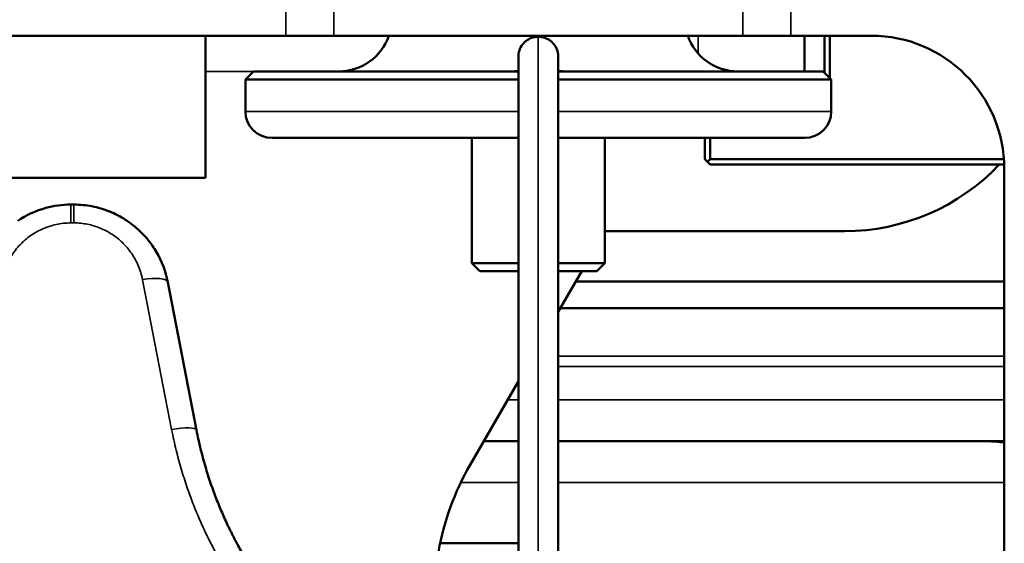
# Model space of a CAD drawing. Header units: millimetres. Extents: x 75 to 4764, y 75 to 3163.
# Tile 165 of 198: x 3184 to 3221, y 1861 to 1881. Entities that reach past the tile are written whole.
import ezdxf

# ---------------------------------------------------------------- set-up
doc = ezdxf.new("R2010")
doc.units = ezdxf.units.MM
doc.header["$LTSCALE"] = 15
doc.layers.add('Visible (ISO)', color=7, linetype='Continuous', lineweight=50)
doc.layers.add('Visible Narrow (ISO)', color=7, linetype='Continuous', lineweight=35)

msp = doc.modelspace()

# ---------------------------------------------------------------- linework, layer by layer
at = {"layer": 'Visible (ISO)'}
for p, q in [((3194.31, 1880.338), (3178.284, 1880.338)), ((3191.297, 1874.995), (3191.297, 1880.338)), ((3196.117, 1880.338), (3194.31, 1880.338)), ((3196.117, 1880.338), (3211.477, 1880.338)), ((3213.284, 1880.338), (3211.477, 1880.338)), ((3216.297, 1880.338), (3213.284, 1880.338)), ((3213.797, 1878.995), (3213.797, 1880.338)), ((3214.547, 1880.338), (3214.547, 1878.945)), ((3214.747, 1880.338), (3214.747, 1878.745)), ((3193.097, 1878.995), (3192.797, 1878.695)), ((3203.047, 1878.995), (3193.097, 1878.995)), ((3214.497, 1878.995), (3204.547, 1878.995)), ((3214.497, 1878.995), (3214.797, 1878.695)), ((3192.797, 1878.695), (3203.047, 1878.695)), ((3192.797, 1878.695), (3192.797, 1877.495)), ((3204.547, 1878.695), (3214.797, 1878.695)), ((3214.797, 1878.695), (3214.797, 1877.495)), ((3193.797, 1876.495), (3203.047, 1876.495)), ((3201.297, 1871.795), (3201.297, 1876.495)), ((3204.547, 1876.495), (3213.797, 1876.495)), ((3206.297, 1871.795), (3206.297, 1876.495)), ((3210.047, 1876.495), (3210.047, 1875.695)), ((3210.247, 1876.495), (3210.247, 1875.695)), ((3210.047, 1875.695), (3210.147, 1875.595)), ((3210.147, 1875.595), (3210.247, 1875.695)), ((3210.247, 1875.495), (3210.147, 1875.595)), ((3221.284, 1875.695), (3210.247, 1875.695)), ((3221.294, 1875.495), (3210.247, 1875.495)), ((3221.297, 1802.585), (3221.297, 1875.338)), ((3181.297, 1874.995), (3191.297, 1874.995)), ((3215.297, 1872.995), (3206.297, 1872.995)), ((3201.297, 1871.795), (3203.047, 1871.795)), ((3201.597, 1871.495), (3201.297, 1871.795)), ((3204.547, 1871.795), (3206.297, 1871.795)), ((3205.997, 1871.495), (3206.297, 1871.795)), ((3201.597, 1871.495), (3203.047, 1871.495)), ((3205.431, 1871.495), (3204.547, 1869.961)), ((3204.547, 1871.495), (3205.997, 1871.495)), ((3190.96, 1865.525), (3189.882, 1871.08)), ((3221.297, 1871.106), (3205.207, 1871.106)), ((3204.63, 1870.106), (3221.297, 1870.106)), ((3203.047, 1867.361), (3201.234, 1864.219)), ((3201.746, 1865.106), (3203.047, 1865.106)), ((3204.547, 1865.106), (3221.297, 1865.106)), ((3200.11, 1861.281), (3203.047, 1861.274))]:
    msp.add_line(p, q, dxfattribs=at)
for centre, radius, start, end in [((3196.297, 1880.995), 2, 270, 340.8481), ((3211.297, 1880.995), 2, 199.1519, 270), ((3216.297, 1875.338), 5, 0, 90), ((3193.797, 1877.495), 1, 180, 270), ((3213.797, 1877.495), 1, 270, 0), ((3215.297, 1880.995), 8, 270, 316.5675), ((3186.297, 1848.995), 25, 89.8636, 90.1364), ((3209.896, 1859.221), 10, 150.0184, 170)]:
    msp.add_arc(centre, radius, start, end, dxfattribs=at)
msp.add_ellipse((3188.9, 1870.89), major_axis=(0.982, 0.19), ratio=0.273935, start_param=0.000034, end_param=0.000044, dxfattribs=at)
for points, knots in [([(3203.047, 1878.995), (3203.047, 1879.024), (3203.047, 1879.053), (3203.047, 1879.151), (3203.047, 1879.212), (3203.047, 1879.299), (3203.047, 1879.328), (3203.047, 1879.379), (3203.047, 1879.399), (3203.047, 1879.452), (3203.047, 1879.489), (3203.047, 1879.526), (3203.047, 1879.535), (3203.047, 1879.545), (3203.047, 1879.54), (3203.047, 1879.55), (3203.047, 1879.551), (3203.047, 1879.552), (3203.047, 1879.552), (3203.047, 1879.553), (3203.047, 1879.554), (3203.047, 1879.555), (3203.047, 1879.556), (3203.047, 1879.561), (3203.047, 1879.565), (3203.047, 1879.573), (3203.047, 1879.577), (3203.048, 1879.593), (3203.049, 1879.605), (3203.053, 1879.653), (3203.059, 1879.688), (3203.087, 1879.803), (3203.12, 1879.881), (3203.208, 1880.019), (3203.264, 1880.081), (3203.391, 1880.183), (3203.463, 1880.224), (3203.621, 1880.282), (3203.71, 1880.297), (3203.797, 1880.297)], [4.4376373, 4.4376373, 4.4376373, 4.4376373, 4.4481179, 4.4481179, 4.475645, 4.475645, 4.500066, 4.500066, 4.5321473, 4.5321473, 4.5802003, 4.5802003, 4.59823, 4.59823, 4.6117476, 4.6117476, 4.6120925, 4.6120925, 4.6123933, 4.6123933, 4.612696, 4.612696, 4.6129983, 4.6129983, 4.6142229, 4.6142229, 4.6154206, 4.6154206, 4.6190135, 4.6190135, 4.6298146, 4.6298146, 4.6544808, 4.6544808, 4.6788634, 4.6788634, 4.7032487, 4.7032487, 4.7293721, 4.7293721, 4.7293721, 4.7293721]), ([(3203.797, 1880.297), (3203.878, 1880.297), (3203.959, 1880.284), (3204.113, 1880.232), (3204.187, 1880.193), (3204.316, 1880.095), (3204.373, 1880.034), (3204.464, 1879.899), (3204.499, 1879.823), (3204.531, 1879.706), (3204.538, 1879.666), (3204.545, 1879.606), (3204.546, 1879.586), (3204.547, 1879.564), (3204.547, 1879.562), (3204.547, 1879.559), (3204.547, 1879.558), (3204.547, 1879.556), (3204.547, 1879.555), (3204.547, 1879.553), (3204.547, 1879.553), (3204.547, 1879.551), (3204.547, 1879.551), (3204.547, 1879.549), (3204.547, 1879.549), (3204.547, 1879.548), (3204.547, 1879.547), (3204.547, 1879.545), (3204.547, 1879.544), (3204.547, 1879.533), (3204.547, 1879.52), (3204.547, 1879.456), (3204.547, 1879.415), (3204.547, 1879.318), (3204.547, 1879.293), (3204.547, 1879.237), (3204.547, 1879.207), (3204.547, 1879.123), (3204.547, 1879.061), (3204.547, 1878.995)], [0, 0, 0, 0, 0.02424, 0.02424, 0.0486155, 0.0486155, 0.0729913, 0.0729913, 0.0973758, 0.0973758, 0.1094537, 0.1094537, 0.1155514, 0.1155514, 0.1160923, 0.1160923, 0.1164409, 0.1164409, 0.1167426, 0.1167426, 0.1170455, 0.1170455, 0.1176545, 0.1176545, 0.1188557, 0.1188557, 0.1217245, 0.1217245, 0.1303301, 0.1303301, 0.1561786, 0.1561786, 0.2336522, 0.2336522, 0.2530115, 0.2530115, 0.2682763, 0.2682763, 0.2918151, 0.2918151, 0.2918151, 0.2918151]), ([(3203.047, 1878.714), (3203.047, 1878.862), (3203.047, 1879.007), (3203.047, 1879.233), (3203.047, 1879.321), (3203.047, 1879.424), (3203.047, 1879.454), (3203.047, 1879.515), (3203.047, 1879.536), (3203.047, 1879.545), (3203.047, 1879.546), (3203.047, 1879.546)], [0, 0, 0, 0, 0.0494896, 0.0494896, 0.0865066, 0.0865066, 0.1055015, 0.1055015, 0.1359716, 0.1359716, 0.1415942, 0.1415942, 0.1415942, 0.1415942]), ([(3204.547, 1879.546), (3204.547, 1879.546), (3204.547, 1879.546), (3204.547, 1879.545), (3204.547, 1879.543), (3204.547, 1879.533), (3204.547, 1879.517), (3204.547, 1879.456), (3204.547, 1879.4), (3204.547, 1879.267), (3204.547, 1879.191), (3204.547, 1879), (3204.547, 1878.88), (3204.547, 1878.742), (3204.547, 1878.728), (3204.547, 1878.714)], [0.1201974, 0.1201974, 0.1201974, 0.1201974, 0.1214675, 0.1214675, 0.1291556, 0.1291556, 0.1523456, 0.1523456, 0.1850067, 0.1850067, 0.2156328, 0.2156328, 0.2571458, 0.2571458, 0.2618637, 0.2618637, 0.2618637, 0.2618637]), ([(3203.047, 1879.011), (3202.966, 1879.004), (3202.889, 1878.998), (3202.794, 1878.995), (3202.771, 1878.995), (3202.749, 1878.995)], [-1.52774296, -1.52774296, -1.52774296, -1.52774296, -1.49862365, -1.49862365, -1.48895064, -1.48895064, -1.48895064, -1.48895064]), ([(3204.844, 1878.995), (3204.835, 1878.995), (3204.825, 1878.995), (3204.733, 1878.996), (3204.643, 1879.003), (3204.547, 1879.011)], [-1.72010091, -1.72010091, -1.72010091, -1.72010091, -1.71623607, -1.71623607, -1.68414071, -1.68414071, -1.68414071, -1.68414071]), ([(3203.047, 1873.872), (3203.047, 1874.034), (3203.047, 1874.201), (3203.047, 1874.485), (3203.047, 1874.604), (3203.047, 1874.773), (3203.047, 1874.829), (3203.047, 1874.957), (3203.047, 1875.026), (3203.047, 1875.141), (3203.047, 1875.189), (3203.047, 1875.284), (3203.047, 1875.326), (3203.047, 1875.431), (3203.047, 1875.48), (3203.047, 1875.607), (3203.047, 1875.688), (3203.047, 1875.914), (3203.047, 1875.999), (3203.047, 1876.183), (3203.047, 1876.283), (3203.047, 1876.519), (3203.047, 1876.659), (3203.047, 1877.005), (3203.047, 1877.214), (3203.047, 1877.74), (3203.047, 1878.057), (3203.047, 1878.466), (3203.047, 1878.571), (3203.047, 1878.673)], [0, 0, 0, 0, 0.0503658, 0.0503658, 0.085221, 0.085221, 0.1031118, 0.1031118, 0.1292101, 0.1292101, 0.1545737, 0.1545737, 0.189135, 0.189135, 0.2542486, 0.2542486, 0.3324568, 0.3324568, 0.3661724, 0.3661724, 0.3987353, 0.3987353, 0.4410442, 0.4410442, 0.5031699, 0.5031699, 0.5994816, 0.5994816, 0.6333571, 0.6333571, 0.6333571, 0.6333571]), ([(3204.547, 1878.673), (3204.547, 1878.359), (3204.547, 1878.022), (3204.547, 1877.473), (3204.547, 1877.262), (3204.547, 1876.864), (3204.547, 1876.675), (3204.547, 1876.375), (3204.547, 1876.259), (3204.547, 1876.086), (3204.547, 1876.022), (3204.547, 1875.878), (3204.547, 1875.806), (3204.547, 1875.693), (3204.547, 1875.65), (3204.547, 1875.543), (3204.547, 1875.494), (3204.547, 1875.368), (3204.547, 1875.288), (3204.547, 1875.09), (3204.547, 1875.053), (3204.547, 1874.941), (3204.547, 1874.857), (3204.547, 1874.69), (3204.547, 1874.608), (3204.547, 1874.424), (3204.547, 1874.321), (3204.546, 1874.102), (3204.546, 1873.986), (3204.547, 1873.872)], [0, 0, 0, 0, 0.1038484, 0.1038484, 0.1669059, 0.1669059, 0.2232321, 0.2232321, 0.2599766, 0.2599766, 0.2831842, 0.2831842, 0.3186447, 0.3186447, 0.3532446, 0.3532446, 0.4182915, 0.4182915, 0.498023, 0.498023, 0.5141638, 0.5141638, 0.5424096, 0.5424096, 0.5671691, 0.5671691, 0.5977776, 0.5977776, 0.6332755, 0.6332755, 0.6332755, 0.6332755]), ([(3203.047, 1840.36), (3203.047, 1840.36), (3203.047, 1840.36), (3203.047, 1840.36), (3203.047, 1840.361), (3203.047, 1840.364), (3203.047, 1840.37), (3203.047, 1840.401), (3203.047, 1840.448), (3203.047, 1840.687), (3203.047, 1840.995), (3203.047, 1841.798), (3203.047, 1842.281), (3203.047, 1843.45), (3203.047, 1844.165), (3203.047, 1845.979), (3203.047, 1847.126), (3203.047, 1850.192), (3203.047, 1852.166), (3203.047, 1857.692), (3203.047, 1861.303), (3203.047, 1867.185), (3203.047, 1869.498), (3203.047, 1872.965), (3203.047, 1874.104), (3203.047, 1875.648), (3203.047, 1876.071), (3203.047, 1876.495)], [0.121703, 0.121703, 0.121703, 0.121703, 0.123693, 0.123693, 0.135132, 0.135132, 0.169457, 0.169457, 0.272661, 0.272661, 0.506112, 0.506112, 0.721256, 0.721256, 0.976316, 0.976316, 1.342315, 1.342315, 1.93971, 1.93971, 3.011944, 3.011944, 3.710467, 3.710467, 4.052096, 4.052096, 4.182423, 4.182423, 4.182423, 4.182423]), ([(3204.547, 1876.495), (3204.547, 1875.771), (3204.547, 1875.048), (3204.547, 1874.243), (3204.547, 1874.171), (3204.547, 1874.063), (3204.547, 1874.027), (3204.547, 1873.973), (3204.547, 1873.955), (3204.547, 1873.928), (3204.547, 1873.919), (3204.547, 1873.882), (3204.547, 1873.855), (3204.547, 1873.746), (3204.547, 1873.664), (3204.547, 1873.336), (3204.547, 1873.089), (3204.547, 1872.101), (3204.547, 1871.355), (3204.547, 1868.489), (3204.547, 1866.387), (3204.547, 1861.253), (3204.547, 1858.209), (3204.547, 1852.738), (3204.547, 1850.269), (3204.547, 1846.64), (3204.547, 1845.38), (3204.547, 1843.628), (3204.547, 1843.046), (3204.547, 1842.268), (3204.547, 1842.021), (3204.547, 1841.255), (3204.547, 1840.837), (3204.547, 1840.53), (3204.547, 1840.473), (3204.547, 1840.407), (3204.547, 1840.388), (3204.547, 1840.367), (3204.547, 1840.361), (3204.547, 1840.36), (3204.547, 1840.36), (3204.547, 1840.36)], [0.546995, 0.546995, 0.546995, 0.546995, 0.769404, 0.769404, 0.791163, 0.791163, 0.802083, 0.802083, 0.807563, 0.807563, 0.810314, 0.810314, 0.818564, 0.818564, 0.843316, 0.843316, 0.917583, 0.917583, 1.140713, 1.140713, 1.77785, 1.77785, 2.68483, 2.68483, 3.426669, 3.426669, 3.831348, 3.831348, 4.047722, 4.047722, 4.157806, 4.157806, 4.422461, 4.422461, 4.507058, 4.507058, 4.562602, 4.562602, 4.604245, 4.604245, 4.608288, 4.608288, 4.608288, 4.608288]), ([(3184.245, 1873.387), (3184.565, 1873.601), (3184.925, 1873.766), (3185.602, 1873.951), (3185.921, 1873.994), (3186.237, 1873.994)], [0, 0, 0, 0, 0.1161502, 0.1161502, 0.2109657, 0.2109657, 0.2109657, 0.2109657]), ([(3187.696, 1873.732), (3187.698, 1873.731), (3187.701, 1873.731), (3187.703, 1873.73), (3187.9, 1873.65), (3188.092, 1873.551), (3188.274, 1873.436)], [0.2842529, 0.2842529, 0.2842529, 0.2842529, 0.2857143, 0.2857143, 0.2857143, 0.4194152, 0.4194152, 0.4194152, 0.4194152]), ([(3188.844, 1872.989), (3188.845, 1872.987), (3188.847, 1872.986), (3188.848, 1872.984), (3189.015, 1872.823), (3189.17, 1872.643), (3189.307, 1872.444), (3189.359, 1872.37), (3189.408, 1872.292), (3189.455, 1872.212)], [0.5700243, 0.5700243, 0.5700243, 0.5700243, 0.5714286, 0.5714286, 0.5714286, 0.7142857, 0.7142857, 0.7142857, 0.7682579, 0.7682579, 0.7682579, 0.7682579]), ([(3190.96, 1865.525), (3191.008, 1865.278), (3191.061, 1865.04), (3191.116, 1864.812), (3191.172, 1864.585), (3191.231, 1864.368), (3191.293, 1864.155), (3191.356, 1863.942), (3191.422, 1863.734), (3191.491, 1863.533), (3191.56, 1863.332), (3191.631, 1863.138), (3191.702, 1862.953), (3191.774, 1862.769), (3191.846, 1862.593), (3191.919, 1862.424), (3191.992, 1862.256), (3192.066, 1862.094), (3192.142, 1861.935), (3192.217, 1861.776), (3192.295, 1861.621), (3192.375, 1861.466), (3192.455, 1861.311), (3192.539, 1861.158), (3192.625, 1861.006), (3192.711, 1860.853), (3192.8, 1860.702), (3192.891, 1860.553), (3192.983, 1860.403), (3193.077, 1860.256), (3193.173, 1860.11), (3193.269, 1859.964), (3193.368, 1859.821), (3193.469, 1859.678), (3193.571, 1859.536), (3193.675, 1859.394), (3193.785, 1859.251), (3193.896, 1859.107), (3194.011, 1858.962), (3194.134, 1858.814), (3194.256, 1858.666), (3194.386, 1858.515), (3194.521, 1858.365), (3194.655, 1858.215), (3194.794, 1858.066), (3194.94, 1857.917), (3195.085, 1857.767), (3195.237, 1857.618), (3195.403, 1857.461), (3195.569, 1857.305), (3195.75, 1857.142), (3195.945, 1856.976), (3196.139, 1856.81), (3196.348, 1856.64), (3196.568, 1856.472), (3196.788, 1856.303), (3197.019, 1856.137), (3197.254, 1855.977), (3197.489, 1855.817), (3197.728, 1855.664), (3197.975, 1855.516), (3198.223, 1855.367), (3198.48, 1855.223), (3198.754, 1855.08), (3199.028, 1854.937), (3199.32, 1854.796), (3199.635, 1854.657), (3199.951, 1854.518), (3200.291, 1854.381), (3200.648, 1854.254), (3201.004, 1854.127), (3201.376, 1854.01), (3201.742, 1853.91), (3202.108, 1853.811), (3202.468, 1853.727), (3202.827, 1853.658)], [0, 0, 0, 0, 0.04, 0.04, 0.04, 0.08, 0.08, 0.08, 0.12, 0.12, 0.12, 0.16, 0.16, 0.16, 0.2, 0.2, 0.2, 0.24, 0.24, 0.24, 0.28, 0.28, 0.28, 0.32, 0.32, 0.32, 0.36, 0.36, 0.36, 0.4, 0.4, 0.4, 0.44, 0.44, 0.44, 0.48, 0.48, 0.48, 0.52, 0.52, 0.52, 0.56, 0.56, 0.56, 0.6, 0.6, 0.6, 0.64, 0.64, 0.64, 0.68, 0.68, 0.68, 0.72, 0.72, 0.72, 0.76, 0.76, 0.76, 0.8, 0.8, 0.8, 0.84, 0.84, 0.84, 0.88, 0.88, 0.88, 0.92, 0.92, 0.92, 0.96, 0.96, 0.96, 1, 1, 1, 1])]:
    msp.add_open_spline(points, degree=3, knots=knots, dxfattribs=at)
for points in [[(3203.047, 1878.714), (3203.047, 1878.707), (3203.047, 1878.701), (3203.047, 1878.695)], [(3203.047, 1878.695), (3203.047, 1878.687), (3203.047, 1878.68), (3203.047, 1878.673)], [(3204.547, 1878.695), (3204.547, 1878.701), (3204.547, 1878.707), (3204.547, 1878.714)], [(3204.547, 1878.673), (3204.547, 1878.68), (3204.547, 1878.687), (3204.547, 1878.695)], [(3186.356, 1873.994), (3186.586, 1873.994), (3186.812, 1873.971), (3187.03, 1873.929)], [(3187.03, 1873.929), (3187.258, 1873.885), (3187.482, 1873.819), (3187.696, 1873.732)], [(3188.274, 1873.436), (3188.478, 1873.307), (3188.67, 1873.156), (3188.844, 1872.989)], [(3189.455, 1872.212), (3189.659, 1871.863), (3189.805, 1871.476), (3189.882, 1871.08)], [(3220.675, 1865.106), (3220.864, 1865.106), (3221.074, 1865.085), (3221.297, 1865.056)]]:
    msp.add_open_spline(points, degree=3, dxfattribs=at)
at = {"layer": 'Visible Narrow (ISO)'}
for p, q in [((3194.31, 1880.338), (3194.31, 1886.465)), ((3196.117, 1886.338), (3196.117, 1880.338)), ((3211.477, 1880.338), (3211.477, 1886.338)), ((3213.284, 1886.465), (3213.284, 1880.338)), ((3203.797, 1874.075), (3203.797, 1880.297)), ((3209.797, 1879.672), (3209.797, 1880.338)), ((3191.297, 1878.995), (3193.097, 1878.995)), ((3203.797, 1878.772), (3203.797, 1876.641)), ((3192.797, 1877.495), (3203.047, 1877.495)), ((3204.547, 1877.495), (3214.797, 1877.495)), ((3203.797, 1876.495), (3203.797, 1844.837)), ((3186.239, 1873.306), (3186.237, 1873.994)), ((3186.355, 1873.306), (3186.356, 1873.994)), ((3190.026, 1865.547), (3188.934, 1871.174)), ((3204.547, 1868.298), (3221.297, 1868.298)), ((3204.547, 1867.918), (3221.297, 1867.918)), ((3202.64, 1866.656), (3203.047, 1866.656)), ((3204.547, 1866.656), (3221.297, 1866.656)), ((3203.047, 1863.556), (3200.884, 1863.556)), ((3221.297, 1863.556), (3204.547, 1863.556))]:
    msp.add_line(p, q, dxfattribs=at)
msp.add_arc((3186.297, 1848.995), 24.312, 89.8636, 90.1364, dxfattribs=at)
for centre, ratio, start_param in [((3188.9, 1870.89), 0.273935, 0.00001), ((3189.978, 1865.334), 0.20011, 0)]:
    msp.add_ellipse(centre, major_axis=(0.982, 0.191), ratio=ratio, start_param=start_param, end_param=1.483259, dxfattribs=at)
for points, knots in [([(3183.66, 1871.174), (3183.694, 1871.35), (3183.745, 1871.517), (3183.81, 1871.676), (3183.875, 1871.835), (3183.955, 1871.985), (3184.051, 1872.129), (3184.146, 1872.273), (3184.258, 1872.411), (3184.383, 1872.535), (3184.508, 1872.66), (3184.645, 1872.771), (3184.785, 1872.865), (3184.926, 1872.958), (3185.069, 1873.035), (3185.22, 1873.098), (3185.37, 1873.162), (3185.527, 1873.213), (3185.696, 1873.249), (3185.866, 1873.285), (3186.048, 1873.306), (3186.239, 1873.306)], [0, 0, 0, 0, 0.1428571, 0.1428571, 0.1428571, 0.2857143, 0.2857143, 0.2857143, 0.4285714, 0.4285714, 0.4285714, 0.5714286, 0.5714286, 0.5714286, 0.7142857, 0.7142857, 0.7142857, 0.8571429, 0.8571429, 0.8571429, 1, 1, 1, 1]), ([(3186.355, 1873.306), (3186.53, 1873.306), (3186.7, 1873.288), (3186.864, 1873.255), (3187.028, 1873.223), (3187.186, 1873.175), (3187.34, 1873.113), (3187.494, 1873.05), (3187.644, 1872.972), (3187.785, 1872.88), (3187.925, 1872.789), (3188.056, 1872.685), (3188.178, 1872.567), (3188.3, 1872.449), (3188.413, 1872.317), (3188.513, 1872.172), (3188.614, 1872.027), (3188.702, 1871.869), (3188.773, 1871.702), (3188.844, 1871.535), (3188.898, 1871.36), (3188.934, 1871.174)], [0, 0, 0, 0, 0.142857, 0.142857, 0.142857, 0.285714, 0.285714, 0.285714, 0.428571, 0.428571, 0.428571, 0.571429, 0.571429, 0.571429, 0.714286, 0.714286, 0.714286, 0.857143, 0.857143, 0.857143, 1, 1, 1, 1]), ([(3190.026, 1865.547), (3190.078, 1865.28), (3190.135, 1865.022), (3190.195, 1864.777), (3190.255, 1864.531), (3190.319, 1864.296), (3190.386, 1864.067), (3190.454, 1863.837), (3190.526, 1863.611), (3190.6, 1863.394), (3190.674, 1863.177), (3190.751, 1862.968), (3190.828, 1862.768), (3190.906, 1862.569), (3190.984, 1862.379), (3191.063, 1862.196), (3191.142, 1862.014), (3191.221, 1861.839), (3191.303, 1861.668), (3191.385, 1861.496), (3191.469, 1861.328), (3191.555, 1861.161), (3191.642, 1860.994), (3191.732, 1860.828), (3191.825, 1860.664), (3191.918, 1860.499), (3192.014, 1860.336), (3192.113, 1860.174), (3192.212, 1860.013), (3192.313, 1859.853), (3192.417, 1859.696), (3192.521, 1859.538), (3192.628, 1859.383), (3192.737, 1859.229), (3192.847, 1859.075), (3192.96, 1858.922), (3193.079, 1858.767), (3193.198, 1858.612), (3193.323, 1858.455), (3193.456, 1858.295), (3193.588, 1858.135), (3193.728, 1857.972), (3193.874, 1857.81), (3194.019, 1857.649), (3194.169, 1857.488), (3194.327, 1857.326), (3194.484, 1857.165), (3194.648, 1857.003), (3194.827, 1856.834), (3195.007, 1856.665), (3195.202, 1856.489), (3195.412, 1856.309), (3195.622, 1856.13), (3195.848, 1855.946), (3196.086, 1855.764), (3196.323, 1855.583), (3196.573, 1855.402), (3196.827, 1855.23), (3197.08, 1855.057), (3197.339, 1854.892), (3197.607, 1854.732), (3197.874, 1854.571), (3198.152, 1854.415), (3198.448, 1854.261), (3198.744, 1854.107), (3199.059, 1853.954), (3199.4, 1853.804), (3199.741, 1853.653), (3200.109, 1853.505), (3200.494, 1853.368), (3200.879, 1853.231), (3201.281, 1853.105), (3201.676, 1852.997), (3202.072, 1852.889), (3202.46, 1852.799), (3202.849, 1852.724)], [0, 0, 0, 0, 0.04, 0.04, 0.04, 0.08, 0.08, 0.08, 0.12, 0.12, 0.12, 0.16, 0.16, 0.16, 0.2, 0.2, 0.2, 0.24, 0.24, 0.24, 0.28, 0.28, 0.28, 0.32, 0.32, 0.32, 0.36, 0.36, 0.36, 0.4, 0.4, 0.4, 0.44, 0.44, 0.44, 0.48, 0.48, 0.48, 0.52, 0.52, 0.52, 0.56, 0.56, 0.56, 0.6, 0.6, 0.6, 0.64, 0.64, 0.64, 0.68, 0.68, 0.68, 0.72, 0.72, 0.72, 0.76, 0.76, 0.76, 0.8, 0.8, 0.8, 0.84, 0.84, 0.84, 0.88, 0.88, 0.88, 0.92, 0.92, 0.92, 0.96, 0.96, 0.96, 1, 1, 1, 1])]:
    msp.add_open_spline(points, degree=3, knots=knots, dxfattribs=at)

doc.saveas('drawing.dxf')
